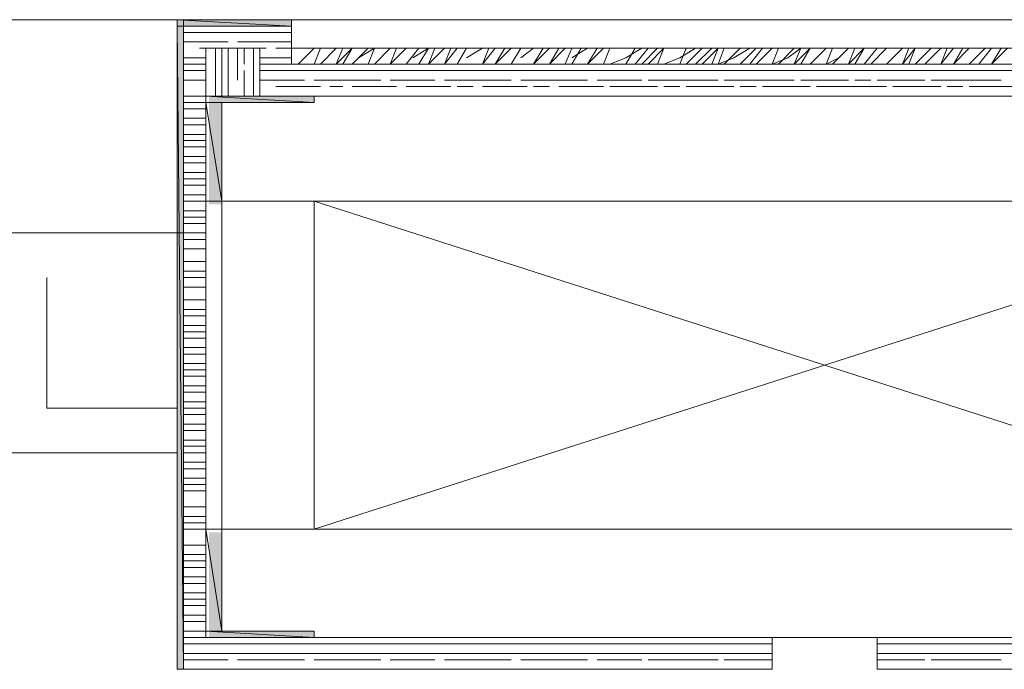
# Model space of a CAD drawing. Header units: millimetres. Extents: x 140304 to 319987, y -10756 to 142544.
# Tile 83 of 203: x 159780 to 160239, y 78481 to 78784. Entities that reach past the tile are written whole.
import ezdxf

# ---------------------------------------------------------------- set-up
doc = ezdxf.new("R2010")
doc.units = ezdxf.units.MM
doc.header["$LTSCALE"] = 10
doc.layers.get('0').update_dxf_attribs({"linetype": 'CONTINUOUS'})
doc.layers.add('A wall', color=1, linetype='CONTINUOUS', lineweight=15)
doc.layers.add('ele_15', color=34, linetype='CONTINUOUS', lineweight=15)
doc.layers.add('H', color=7, linetype='CONTINUOUS', lineweight=53, true_color=0x0000d1)
doc.layers.add('hatch', color=7, linetype='CONTINUOUS', lineweight=0, true_color=0x919191)

# ---------------------------------------------------------------- blocks, each defined once
blk = doc.blocks.new('Base lucknow')
at = {"layer": 'H', "linetype": 'Continuous'}
for points in [[(159853.01, 98676.38), (159853.01, 98679.32), (159906.4, 98679.32), (159906.4, 98676.38), (159853.01, 98676.38)], [(159853.01, 98376.8), (159853.01, 98676.38), (159856.04, 98676.38), (159856.04, 98376.8), (159853.01, 98376.8)], [(159867.89, 98640.81), (159867.89, 98643.75), (159916.83, 98643.75), (159916.83, 98640.81), (159867.89, 98640.81)], [(159867.89, 98593.31), (159867.89, 98640.81), (159873.78, 98640.81), (159873.78, 98593.31), (159867.89, 98593.31)], [(159867.89, 98394.62), (159867.89, 98440.53), (159873.78, 98440.53), (159873.78, 98394.62), (159867.89, 98394.62)], [(159867.89, 98391.6), (159867.89, 98394.62), (159916.83, 98394.62), (159916.83, 98391.6), (159867.89, 98391.6)]]:
    blk.add_hatch(color=256, dxfattribs=at).paths.add_polyline_path(points)
for points in [[(159906.4, 98679.32), (159853.01, 98679.32)], [(159853.01, 98679.32), (159906.4, 98676.38)], [(159853.01, 98679.32), (159906.4, 98676.38)], [(159853.01, 98676.38), (159853.01, 98679.32)], [(159853.01, 98376.8), (159853.01, 98679.32)], [(159853.01, 98679.32), (159906.4, 98679.32)], [(159906.4, 98676.38), (159853.01, 98676.38)], [(159853.01, 98676.38), (159856.04, 98376.8)], [(159853.01, 98376.8), (159853.01, 98676.38)], [(159856.04, 98580.02), (159856.04, 98679.32)], [(159866.38, 98676.38), (159856.04, 98676.38)], [(159856.04, 98676.38), (159856.04, 98376.8)], [(159856.04, 98376.8), (159856.04, 98676.38)], [(159906.4, 98676.38), (159856.04, 98676.38)], [(159856.04, 98676.38), (159856.04, 98376.8)], [(159906.4, 98676.38), (159856.04, 98676.38)], [(159856.04, 98676.38), (159856.04, 98376.8)], [(159876.8, 98676.38), (159866.38, 98676.38)], [(159888.66, 98676.38), (159881.18, 98676.38)], [(159906.4, 98676.38), (159891.6, 98676.38)], [(159906.4, 98676.38), (159906.4, 98679.32)], [(159906.4, 98679.32), (159906.4, 98658.55)], [(159906.4, 98679.32), (160404.75, 98679.32)], [(159906.4, 98676.38), (159906.4, 98666.03)], [(159906.4, 98666.03), (159906.4, 98676.38)], [(159906.4, 98666.03), (159906.4, 98676.38)], [(159906.4, 98676.38), (159906.4, 98666.03)], [(159906.4, 98658.55), (159906.4, 98676.38)], [(159906.4, 98658.55), (159906.4, 98676.38)], [(159866.38, 98673.43), (159856.04, 98673.43)], [(159873.78, 98673.43), (159863.44, 98673.43)], [(159873.78, 98673.43), (159866.38, 98673.43)], [(159884.2, 98673.43), (159873.78, 98673.43)], [(159891.6, 98673.43), (159881.18, 98673.43)], [(159894.55, 98673.43), (159888.66, 98673.43)], [(159901.94, 98673.43), (159891.6, 98673.43)], [(159906.4, 98673.43), (159899, 98673.43)], [(159866.38, 98668.98), (159856.04, 98668.98)], [(159866.38, 98668.98), (159856.04, 98668.98)], [(159873.78, 98666.03), (159863.44, 98666.03)], [(159873.78, 98668.98), (159866.38, 98668.98)], [(159876.8, 98668.98), (159866.38, 98668.98)], [(159891.6, 98666.03), (159866.38, 98666.03)], [(159866.38, 98666.03), (159866.38, 98391.6)], [(159891.6, 98666.03), (159866.38, 98666.03)], [(159866.38, 98666.03), (159866.38, 98643.75)], [(159870.83, 98666.03), (159870.83, 98658.55)], [(159884.2, 98666.03), (159873.78, 98666.03)], [(159873.78, 98666.03), (159873.78, 98651.15)], [(159873.78, 98666.03), (159873.78, 98658.55)], [(159876.8, 98666.03), (159876.8, 98658.55)], [(159891.6, 98668.98), (159881.18, 98668.98)], [(159888.66, 98668.98), (159881.18, 98668.98)], [(159881.18, 98666.03), (159881.18, 98651.15)], [(159884.2, 98666.03), (159884.2, 98658.55)], [(159894.55, 98666.03), (159888.66, 98666.03)], [(159888.66, 98666.03), (159888.66, 98658.55)], [(159901.94, 98668.98), (159891.6, 98668.98)], [(159906.4, 98668.98), (159891.6, 98668.98)], [(159891.6, 98643.75), (159891.6, 98666.03)], [(159891.6, 98666.03), (159891.6, 98651.15)], [(159891.6, 98643.75), (159891.6, 98666.03)], [(159906.4, 98666.03), (159899, 98666.03)], [(159906.4, 98666.03), (159906.4, 98666.03)], [(159906.4, 98666.03), (159906.4, 98658.55)], [(159906.4, 98658.55), (159906.4, 98666.03)], [(159906.4, 98658.55), (159906.4, 98666.03)], [(159906.4, 98666.03), (159906.4, 98658.55)], [(159906.4, 98666.03), (159906.4, 98658.55)], [(160404.75, 98666.03), (159906.4, 98666.03)], [(159909.43, 98658.55), (159916.83, 98666.03)], [(159916.83, 98658.55), (159919.77, 98666.03)], [(159919.77, 98658.55), (159927.17, 98666.03)], [(159927.17, 98658.55), (159930.2, 98666.03)], [(159927.17, 98658.55), (159934.57, 98666.03)], [(159930.2, 98658.55), (159934.57, 98666.03)], [(159934.57, 98658.55), (159942.05, 98666.03)], [(159937.6, 98661.58), (159944.99, 98666.03)], [(159942.05, 98658.55), (159944.99, 98666.03)], [(159944.99, 98658.55), (159952.39, 98666.03)], [(159952.39, 98658.55), (159955.34, 98666.03)], [(159952.39, 98658.55), (159959.79, 98666.03)], [(159959.79, 98658.55), (159965.76, 98666.03)], [(159962.82, 98661.58), (159970.22, 98666.03)], [(159965.76, 98658.55), (159970.22, 98666.03)], [(159970.22, 98658.55), (159973.16, 98666.03)], [(159970.22, 98658.55), (159977.62, 98666.03)], [(159977.62, 98658.55), (159980.56, 98666.03)], [(159977.62, 98658.55), (159983.59, 98666.03)], [(159983.59, 98658.55), (159987.96, 98666.03)], [(159987.96, 98661.58), (159995.44, 98666.03)], [(159995.44, 98658.55), (159998.39, 98666.03)], [(159995.44, 98658.55), (160001.33, 98666.03)], [(160001.33, 98658.55), (160005.78, 98666.03)], [(160001.33, 98658.55), (160008.73, 98666.03)], [(160008.73, 98658.55), (160013.18, 98666.03)], [(160013.18, 98661.58), (160019.15, 98666.03)], [(160019.15, 98658.55), (160023.61, 98666.03)], [(160019.15, 98658.55), (160026.55, 98666.03)], [(160026.55, 98658.55), (160031.01, 98666.03)], [(160026.55, 98658.55), (160033.95, 98666.03)], [(160033.95, 98658.55), (160036.98, 98666.03)], [(160036.98, 98658.55), (160041.35, 98666.03)], [(160036.98, 98661.58), (160044.38, 98666.03)], [(160044.38, 98658.55), (160048.83, 98666.03)], [(160044.38, 98658.55), (160051.78, 98666.03)], [(160051.78, 98658.55), (160054.72, 98666.03)], [(160051.78, 98658.55), (160054.72, 98666.03)], [(160062.12, 98658.55), (160066.57, 98666.03)], [(160062.12, 98661.58), (160069.6, 98666.03)], [(160066.57, 98658.55), (160072.54, 98666.03)], [(160069.6, 98658.55), (160077, 98666.03)], [(160072.54, 98658.55), (160079.94, 98666.03)], [(160077, 98658.55), (160079.94, 98666.03)], [(160087.34, 98658.55), (160090.37, 98666.03)], [(160087.34, 98661.58), (160094.74, 98666.03)], [(160090.37, 98658.55), (160097.77, 98666.03)], [(160094.74, 98658.55), (160102.23, 98666.03)], [(160097.77, 98658.55), (160105.17, 98666.03)], [(160102.23, 98658.55), (160105.17, 98666.03)], [(160105.17, 98658.55), (160108.11, 98666.03)], [(160108.11, 98658.55), (160115.51, 98666.03)], [(160112.57, 98661.58), (160119.97, 98666.03)], [(160115.51, 98658.55), (160122.99, 98666.03)], [(160119.97, 98658.55), (160125.94, 98666.03)], [(160122.99, 98658.55), (160130.39, 98666.03)], [(160130.39, 98658.55), (160133.33, 98666.03)], [(160133.33, 98658.55), (160140.73, 98666.03)], [(160137.79, 98661.58), (160143.76, 98666.03)], [(160140.73, 98658.55), (160143.76, 98666.03)], [(160140.73, 98658.55), (160148.13, 98666.03)], [(160143.76, 98658.55), (160148.13, 98666.03)], [(160148.13, 98658.55), (160155.62, 98666.03)], [(160155.62, 98658.55), (160158.56, 98666.03)], [(160158.56, 98658.55), (160165.96, 98666.03)], [(160165.96, 98658.55), (160168.9, 98666.03)], [(160165.96, 98658.55), (160173.36, 98666.03)], [(160168.9, 98658.55), (160173.36, 98666.03)], [(160173.36, 98658.55), (160179.33, 98666.03)], [(160176.38, 98658.55), (160183.78, 98666.03)], [(160183.78, 98658.55), (160191.18, 98666.03)], [(160191.18, 98658.55), (160194.13, 98666.03)], [(160191.18, 98658.55), (160197.15, 98666.03)], [(160194.13, 98658.55), (160197.15, 98666.03)], [(160197.15, 98658.55), (160204.55, 98666.03)], [(160201.52, 98658.55), (160209.01, 98666.03)], [(160209.01, 98658.55), (160211.95, 98666.03)], [(160209.01, 98658.55), (160214.89, 98666.03)], [(160214.89, 98658.55), (160219.35, 98666.03)], [(160214.89, 98658.55), (160222.29, 98666.03)], [(160222.29, 98658.55), (160229.78, 98666.03)], [(160226.75, 98658.55), (160232.72, 98666.03)], [(160232.72, 98658.55), (160237.17, 98666.03)], [(160232.72, 98658.55), (160240.12, 98666.03)], [(159866.38, 98661.58), (159856.04, 98661.58)], [(159866.38, 98661.58), (159856.04, 98661.58)], [(159901.94, 98661.58), (159891.6, 98661.58)], [(159906.4, 98661.58), (159891.6, 98661.58)], [(160054.72, 98658.55), (160062.12, 98661.58)], [(160079.94, 98658.55), (160087.34, 98661.58)], [(160105.17, 98658.55), (160112.57, 98661.58)], [(160130.39, 98658.55), (160137.79, 98661.58)], [(160155.62, 98658.55), (160161.5, 98661.58)], [(159866.38, 98658.55), (159856.04, 98658.55)], [(159870.83, 98658.55), (159870.83, 98651.15)], [(159876.8, 98658.55), (159876.8, 98651.15)], [(159888.66, 98658.55), (159888.66, 98651.15)], [(159906.4, 98658.55), (159891.6, 98658.55)], [(159906.4, 98658.55), (159899, 98658.55)], [(159906.4, 98658.55), (159906.4, 98658.55)], [(159906.4, 98658.55), (160404.75, 98658.55)], [(160404.75, 98658.55), (159906.4, 98658.55)], [(160404.75, 98658.55), (159906.4, 98658.55)], [(159906.4, 98658.55), (160404.75, 98658.55)], [(159906.4, 98658.55), (160404.75, 98658.55)], [(160404.75, 98658.55), (159906.4, 98658.55)], [(160404.75, 98658.55), (159906.4, 98658.55)], [(159906.4, 98658.55), (160404.75, 98658.55)], [(159866.38, 98655.61), (159856.04, 98655.61)], [(159873.78, 98655.61), (159873.78, 98643.75)], [(159884.2, 98655.61), (159884.2, 98643.75)], [(159901.94, 98655.61), (159891.6, 98655.61)], [(159909.43, 98655.61), (159899, 98655.61)], [(159919.77, 98655.61), (159909.43, 98655.61)], [(159927.17, 98655.61), (159916.83, 98655.61)], [(159930.2, 98655.61), (159924.23, 98655.61)], [(159937.6, 98655.61), (159927.17, 98655.61)], [(159944.99, 98655.61), (159934.57, 98655.61)], [(159955.34, 98655.61), (159944.99, 98655.61)], [(159962.82, 98655.61), (159952.39, 98655.61)], [(159970.22, 98655.61), (159959.79, 98655.61)], [(159970.22, 98655.61), (159962.82, 98655.61)], [(159980.56, 98655.61), (159970.22, 98655.61)], [(159987.96, 98655.61), (159977.62, 98655.61)], [(159990.99, 98655.61), (159983.59, 98655.61)], [(159998.39, 98655.61), (159987.96, 98655.61)], [(160005.78, 98655.61), (159995.44, 98655.61)], [(160016.21, 98655.61), (160005.78, 98655.61)], [(160023.61, 98655.61), (160013.18, 98655.61)], [(160026.55, 98655.61), (160019.15, 98655.61)], [(160033.95, 98655.61), (160023.61, 98655.61)], [(160041.35, 98655.61), (160031.01, 98655.61)], [(160051.78, 98655.61), (160041.35, 98655.61)], [(160059.18, 98655.61), (160048.83, 98655.61)], [(160066.57, 98655.61), (160054.72, 98655.61)], [(160066.57, 98655.61), (160059.18, 98655.61)], [(160077, 98655.61), (160066.57, 98655.61)], [(160084.4, 98655.61), (160072.54, 98655.61)], [(160087.34, 98655.61), (160079.94, 98655.61)], [(160094.74, 98655.61), (160084.4, 98655.61)], [(160102.23, 98655.61), (160090.37, 98655.61)], [(160112.57, 98655.61), (160102.23, 98655.61)], [(160119.97, 98655.61), (160108.11, 98655.61)], [(160122.99, 98655.61), (160115.51, 98655.61)], [(160130.39, 98655.61), (160119.97, 98655.61)], [(160137.79, 98655.61), (160125.94, 98655.61)], [(160148.13, 98655.61), (160137.79, 98655.61)], [(160155.62, 98655.61), (160143.76, 98655.61)], [(160161.5, 98655.61), (160151.16, 98655.61)], [(160161.5, 98655.61), (160155.62, 98655.61)], [(160173.36, 98655.61), (160161.5, 98655.61)], [(160183.78, 98655.61), (160173.36, 98655.61)], [(160191.18, 98655.61), (160179.33, 98655.61)], [(160197.15, 98655.61), (160186.73, 98655.61)], [(160209.01, 98655.61), (160197.15, 98655.61)], [(160214.89, 98655.61), (160204.55, 98655.61)], [(160219.35, 98655.61), (160211.95, 98655.61)], [(160226.75, 98655.61), (160214.89, 98655.61)], [(160232.72, 98655.61), (160222.29, 98655.61)], [(160244.57, 98655.61), (160232.72, 98655.61)], [(159866.38, 98651.15), (159856.04, 98651.15)], [(159866.38, 98651.15), (159856.04, 98651.15)], [(159870.83, 98651.15), (159870.83, 98643.75)], [(159876.8, 98651.15), (159876.8, 98643.75)], [(159888.66, 98651.15), (159888.66, 98643.75)], [(159901.94, 98651.15), (159891.6, 98651.15)], [(159901.94, 98651.15), (159891.6, 98651.15)], [(159909.43, 98648.21), (159899, 98648.21)], [(159912.37, 98651.15), (159901.94, 98651.15)], [(159919.77, 98648.21), (159909.43, 98648.21)], [(159927.17, 98651.15), (159916.83, 98651.15)], [(159927.17, 98651.15), (159916.83, 98651.15)], [(159930.2, 98648.21), (159924.23, 98648.21)], [(159937.6, 98651.15), (159927.17, 98651.15)], [(159937.6, 98651.15), (159927.17, 98651.15)], [(159944.99, 98648.21), (159934.57, 98648.21)], [(159947.94, 98651.15), (159937.6, 98651.15)], [(159955.34, 98648.21), (159944.99, 98648.21)], [(159962.82, 98651.15), (159952.39, 98651.15)], [(159962.82, 98651.15), (159952.39, 98651.15)], [(159970.22, 98648.21), (159959.79, 98648.21)], [(159970.22, 98651.15), (159962.82, 98651.15)], [(159973.16, 98651.15), (159962.82, 98651.15)], [(159980.56, 98648.21), (159970.22, 98648.21)], [(159987.96, 98651.15), (159977.62, 98651.15)], [(159983.59, 98651.15), (159977.62, 98651.15)], [(159990.99, 98648.21), (159983.59, 98648.21)], [(159998.39, 98651.15), (159987.96, 98651.15)], [(159998.39, 98651.15), (159987.96, 98651.15)], [(160005.78, 98648.21), (159995.44, 98648.21)], [(160008.73, 98651.15), (159998.39, 98651.15)], [(160016.21, 98648.21), (160005.78, 98648.21)], [(160023.61, 98651.15), (160013.18, 98651.15)], [(160019.15, 98651.15), (160013.18, 98651.15)], [(160026.55, 98648.21), (160019.15, 98648.21)], [(160033.95, 98651.15), (160023.61, 98651.15)], [(160033.95, 98651.15), (160023.61, 98651.15)], [(160041.35, 98648.21), (160031.01, 98648.21)], [(160044.38, 98651.15), (160033.95, 98651.15)], [(160051.78, 98648.21), (160041.35, 98648.21)], [(160059.18, 98651.15), (160048.83, 98651.15)], [(160059.18, 98651.15), (160048.83, 98651.15)], [(160066.57, 98648.21), (160054.72, 98648.21)], [(160066.57, 98651.15), (160059.18, 98651.15)], [(160069.6, 98651.15), (160059.18, 98651.15)], [(160077, 98648.21), (160066.57, 98648.21)], [(160084.4, 98651.15), (160072.54, 98651.15)], [(160079.94, 98651.15), (160072.54, 98651.15)], [(160087.34, 98648.21), (160079.94, 98648.21)], [(160094.74, 98651.15), (160084.4, 98651.15)], [(160094.74, 98651.15), (160084.4, 98651.15)], [(160102.23, 98648.21), (160090.37, 98648.21)], [(160105.17, 98651.15), (160094.74, 98651.15)], [(160112.57, 98648.21), (160102.23, 98648.21)], [(160119.97, 98651.15), (160108.11, 98651.15)], [(160115.51, 98651.15), (160108.11, 98651.15)], [(160122.99, 98648.21), (160115.51, 98648.21)], [(160130.39, 98651.15), (160119.97, 98651.15)], [(160130.39, 98651.15), (160119.97, 98651.15)], [(160137.79, 98648.21), (160125.94, 98648.21)], [(160140.73, 98651.15), (160130.39, 98651.15)], [(160148.13, 98648.21), (160137.79, 98648.21)], [(160155.62, 98651.15), (160143.76, 98651.15)], [(160155.62, 98651.15), (160143.76, 98651.15)], [(160161.5, 98648.21), (160151.16, 98648.21)], [(160161.5, 98651.15), (160155.62, 98651.15)], [(160165.96, 98651.15), (160155.62, 98651.15)], [(160173.36, 98648.21), (160161.5, 98648.21)], [(160176.38, 98651.15), (160168.9, 98651.15)], [(160183.78, 98648.21), (160173.36, 98648.21)], [(160191.18, 98651.15), (160179.33, 98651.15)], [(160191.18, 98651.15), (160179.33, 98651.15)], [(160197.15, 98648.21), (160186.73, 98648.21)], [(160201.52, 98651.15), (160191.18, 98651.15)], [(160209.01, 98648.21), (160197.15, 98648.21)], [(160214.89, 98651.15), (160204.55, 98651.15)], [(160211.95, 98651.15), (160204.55, 98651.15)], [(160219.35, 98648.21), (160211.95, 98648.21)], [(160226.75, 98651.15), (160214.89, 98651.15)], [(160226.75, 98651.15), (160214.89, 98651.15)], [(160232.72, 98648.21), (160222.29, 98648.21)], [(160237.17, 98651.15), (160226.75, 98651.15)], [(160244.57, 98648.21), (160232.72, 98648.21)], [(159866.38, 98643.75), (159856.04, 98643.75)], [(159866.38, 98643.75), (159856.04, 98643.75)], [(159866.38, 98643.75), (159891.6, 98643.75)], [(159866.38, 98643.75), (159866.38, 98391.6)], [(160443.34, 98643.75), (159866.38, 98643.75)], [(159916.83, 98643.75), (159866.38, 98643.75)], [(159866.38, 98643.75), (159870.83, 98643.75)], [(159916.83, 98643.75), (159866.38, 98643.75)], [(159866.38, 98643.75), (159916.83, 98643.75)], [(159866.38, 98643.75), (159916.83, 98643.75)], [(159916.83, 98643.75), (159866.38, 98643.75)], [(159916.83, 98643.75), (159866.38, 98643.75)], [(159866.38, 98643.75), (159916.83, 98643.75)], [(159916.83, 98643.75), (159866.38, 98643.75)], [(159866.38, 98643.75), (159916.83, 98643.75)], [(159866.38, 98643.75), (159916.83, 98643.75)], [(159916.83, 98643.75), (159866.38, 98643.75)], [(159916.83, 98643.75), (159866.38, 98643.75)], [(159866.38, 98643.75), (159916.83, 98643.75)], [(159916.83, 98643.75), (159866.38, 98643.75)], [(159866.38, 98643.75), (159916.83, 98643.75)], [(159866.38, 98643.75), (159916.83, 98643.75)], [(159916.83, 98643.75), (159866.38, 98643.75)], [(159916.83, 98643.75), (159866.38, 98643.75)], [(159866.38, 98643.75), (159916.83, 98643.75)], [(159916.83, 98643.75), (159866.38, 98643.75)], [(159866.38, 98643.75), (159916.83, 98643.75)], [(159916.83, 98643.75), (159866.38, 98643.75)], [(159866.38, 98643.75), (159916.83, 98640.81)], [(159866.38, 98643.75), (159916.83, 98640.81)], [(159866.38, 98640.81), (159866.38, 98643.75)], [(159866.38, 98643.75), (159866.38, 98594.82)], [(159916.83, 98643.75), (159870.83, 98643.75)], [(159870.83, 98643.75), (159916.83, 98643.75)], [(159870.83, 98643.75), (159916.83, 98643.75)], [(159916.83, 98643.75), (159870.83, 98643.75)], [(159916.83, 98643.75), (159870.83, 98643.75)], [(159870.83, 98643.75), (159916.83, 98643.75)], [(159916.83, 98643.75), (159870.83, 98643.75)], [(159870.83, 98643.75), (159916.83, 98643.75)], [(159870.83, 98643.75), (159916.83, 98643.75)], [(159916.83, 98643.75), (159870.83, 98643.75)], [(159916.83, 98643.75), (159870.83, 98643.75)], [(159870.83, 98643.75), (159916.83, 98643.75)], [(159916.83, 98643.75), (159870.83, 98643.75)], [(159870.83, 98643.75), (159916.83, 98643.75)], [(159870.83, 98643.75), (159916.83, 98643.75)], [(159916.83, 98643.75), (159870.83, 98643.75)], [(159901.94, 98643.75), (159891.6, 98643.75)], [(160418.12, 98643.75), (159891.6, 98643.75)], [(159912.37, 98643.75), (159901.94, 98643.75)], [(159927.17, 98643.75), (159916.83, 98643.75)], [(159916.83, 98643.75), (159916.83, 98643.75)], [(159916.83, 98643.75), (159916.83, 98643.75)], [(159916.83, 98643.75), (159916.83, 98643.75)], [(159916.83, 98643.75), (159916.83, 98643.75)], [(159916.83, 98643.75), (159916.83, 98643.75)], [(159916.83, 98643.75), (159916.83, 98643.75)], [(159916.83, 98643.75), (159916.83, 98643.75)], [(159916.83, 98643.75), (159916.83, 98643.75)], [(159916.83, 98643.75), (159916.83, 98643.75)], [(159916.83, 98643.75), (159916.83, 98643.75)], [(159916.83, 98643.75), (159916.83, 98643.75)], [(159916.83, 98643.75), (159916.83, 98643.75)], [(159916.83, 98640.81), (159916.83, 98643.75)], [(159937.6, 98643.75), (159927.17, 98643.75)], [(159947.94, 98643.75), (159937.6, 98643.75)], [(159962.82, 98643.75), (159952.39, 98643.75)], [(159973.16, 98643.75), (159962.82, 98643.75)], [(159983.59, 98643.75), (159977.62, 98643.75)], [(159998.39, 98643.75), (159987.96, 98643.75)], [(160008.73, 98643.75), (159998.39, 98643.75)], [(160019.15, 98643.75), (160013.18, 98643.75)], [(160033.95, 98643.75), (160023.61, 98643.75)], [(160044.38, 98643.75), (160033.95, 98643.75)], [(160059.18, 98643.75), (160048.83, 98643.75)], [(160069.6, 98643.75), (160059.18, 98643.75)], [(160079.94, 98643.75), (160072.54, 98643.75)], [(160094.74, 98643.75), (160084.4, 98643.75)], [(160105.17, 98643.75), (160094.74, 98643.75)], [(160115.51, 98643.75), (160108.11, 98643.75)], [(160130.39, 98643.75), (160119.97, 98643.75)], [(160140.73, 98643.75), (160130.39, 98643.75)], [(160155.62, 98643.75), (160143.76, 98643.75)], [(160165.96, 98643.75), (160155.62, 98643.75)], [(160176.38, 98643.75), (160168.9, 98643.75)], [(160191.18, 98643.75), (160179.33, 98643.75)], [(160201.52, 98643.75), (160191.18, 98643.75)], [(160211.95, 98643.75), (160204.55, 98643.75)], [(160226.75, 98643.75), (160214.89, 98643.75)], [(160237.17, 98643.75), (160226.75, 98643.75)], [(159866.38, 98640.81), (159856.04, 98640.81)], [(159916.83, 98640.81), (159866.38, 98640.81)], [(159873.78, 98640.81), (159866.38, 98640.81)], [(159866.38, 98640.81), (159873.78, 98594.82)], [(159866.38, 98640.81), (159873.78, 98594.82)], [(159866.38, 98594.82), (159866.38, 98640.81)], [(159873.78, 98594.82), (159873.78, 98640.81)], [(159873.78, 98594.82), (159873.78, 98640.81)], [(159873.78, 98640.81), (159916.83, 98640.81)], [(159866.38, 98637.78), (159856.04, 98637.78)], [(159866.38, 98633.41), (159856.04, 98633.41)], [(159866.38, 98630.38), (159856.04, 98630.38)], [(159866.38, 98625.93), (159856.04, 98625.93)], [(159866.38, 98625.93), (159856.04, 98625.93)], [(159866.38, 98622.99), (159856.04, 98622.99)], [(159866.38, 98620.04), (159856.04, 98620.04)], [(159866.38, 98615.59), (159856.04, 98615.59)], [(159866.38, 98612.64), (159856.04, 98612.64)], [(159866.38, 98608.19), (159856.04, 98608.19)], [(159866.38, 98608.19), (159856.04, 98608.19)], [(159866.38, 98605.16), (159856.04, 98605.16)], [(159866.38, 98602.22), (159856.04, 98602.22)], [(159866.38, 98597.76), (159856.04, 98597.76)], [(159866.38, 98594.82), (159856.04, 98594.82)], [(159873.78, 98594.82), (159866.38, 98594.82)], [(159866.38, 98594.82), (159873.78, 98594.82)], [(159873.78, 98442.04), (159873.78, 98594.82)], [(159873.78, 98594.82), (160435.86, 98594.82)], [(160392.89, 98594.82), (159916.83, 98442.04)], [(160392.89, 98442.04), (159916.83, 98594.82)], [(159916.83, 98442.04), (159916.83, 98594.82)], [(159866.38, 98590.36), (159856.04, 98590.36)], [(159866.38, 98590.36), (159856.04, 98590.36)], [(159866.38, 98587.42), (159856.04, 98587.42)], [(159866.38, 98584.39), (159856.04, 98584.39)], [(147614.56, 98580.02), (159856.04, 98580.02)], [(159866.38, 98580.02), (159856.04, 98580.02)], [(159866.38, 98576.99), (159856.04, 98576.99)], [(159866.38, 98572.54), (159856.04, 98572.54)], [(159866.38, 98572.54), (159856.04, 98572.54)], [(159866.38, 98566.65), (159856.04, 98566.65)], [(159866.38, 98566.65), (159856.04, 98566.65)], [(159866.38, 98562.2), (159856.04, 98562.2)], [(159866.38, 98559.25), (159856.04, 98559.25)], [(159866.38, 98554.8), (159856.04, 98554.8)], [(159866.38, 98554.8), (159856.04, 98554.8)], [(159866.38, 98548.83), (159856.04, 98548.83)], [(159866.38, 98548.83), (159856.04, 98548.83)], [(159866.38, 98544.37), (159856.04, 98544.37)], [(159866.38, 98541.43), (159856.04, 98541.43)], [(159866.38, 98536.97), (159856.04, 98536.97)], [(159866.38, 98534.03), (159856.04, 98534.03)], [(159866.38, 98531), (159856.04, 98531)], [(159866.38, 98531), (159856.04, 98531)], [(159866.38, 98526.63), (159856.04, 98526.63)], [(159866.38, 98523.6), (159856.04, 98523.6)], [(159866.38, 98519.15), (159856.04, 98519.15)], [(159866.38, 98516.2), (159856.04, 98516.2)], [(159866.38, 98513.26), (159856.04, 98513.26)], [(159866.38, 98513.26), (159856.04, 98513.26)], [(159866.38, 98508.8), (159856.04, 98508.8)], [(159866.38, 98505.86), (159856.04, 98505.86)], [(159866.38, 98501.4), (159856.04, 98501.4)], [(159866.38, 98498.38), (159856.04, 98498.38)], [(159866.38, 98495.44), (159856.04, 98495.44)], [(159866.38, 98495.44), (159856.04, 98495.44)], [(159866.38, 98490.98), (159856.04, 98490.98)], [(159866.38, 98488.04), (159856.04, 98488.04)], [(159866.38, 98483.58), (159856.04, 98483.58)], [(159866.38, 98480.64), (159856.04, 98480.64)], [(159866.38, 98477.61), (159856.04, 98477.61)], [(159866.38, 98477.61), (159856.04, 98477.61)], [(159866.38, 98473.24), (159856.04, 98473.24)], [(159866.38, 98470.21), (159856.04, 98470.21)], [(159866.38, 98465.75), (159856.04, 98465.75)], [(159866.38, 98462.81), (159856.04, 98462.81)], [(159866.38, 98459.87), (159856.04, 98459.87)], [(159866.38, 98459.87), (159856.04, 98459.87)], [(159866.38, 98452.47), (159856.04, 98452.47)], [(159866.38, 98452.47), (159856.04, 98452.47)], [(159866.38, 98448.01), (159856.04, 98448.01)], [(159866.38, 98444.99), (159856.04, 98444.99)], [(159866.38, 98442.04), (159856.04, 98442.04)], [(159866.38, 98442.04), (159856.04, 98442.04)], [(159873.78, 98442.04), (159866.38, 98442.04)], [(159866.38, 98442.04), (159873.78, 98394.62)], [(159866.38, 98442.04), (159873.78, 98394.62)], [(159866.38, 98394.62), (159866.38, 98442.04)], [(159866.38, 98391.6), (159866.38, 98442.04)], [(159866.38, 98442.04), (159873.78, 98442.04)], [(159873.78, 98394.62), (159873.78, 98442.04)], [(159873.78, 98442.04), (159873.78, 98394.62)], [(160435.86, 98442.04), (159873.78, 98442.04)], [(159866.38, 98434.64), (159856.04, 98434.64)], [(159866.38, 98434.64), (159856.04, 98434.64)], [(159866.38, 98430.19), (159856.04, 98430.19)], [(159866.38, 98427.25), (159856.04, 98427.25)], [(159866.38, 98424.22), (159856.04, 98424.22)], [(159866.38, 98419.85), (159856.04, 98419.85)], [(159866.38, 98416.82), (159856.04, 98416.82)], [(159866.38, 98416.82), (159856.04, 98416.82)], [(159866.38, 98412.36), (159856.04, 98412.36)], [(159866.38, 98409.42), (159856.04, 98409.42)], [(159866.38, 98406.48), (159856.04, 98406.48)], [(159866.38, 98402.02), (159856.04, 98402.02)], [(159866.38, 98399.08), (159856.04, 98399.08)], [(159866.38, 98399.08), (159856.04, 98399.08)], [(159866.38, 98394.62), (159856.04, 98394.62)], [(159866.38, 98391.6), (159856.04, 98391.6)], [(159873.78, 98394.62), (159866.38, 98394.62)], [(159916.83, 98394.62), (159866.38, 98394.62)], [(159866.38, 98394.62), (159916.83, 98391.6)], [(159866.38, 98394.62), (159916.83, 98391.6)], [(159866.38, 98391.6), (159866.38, 98394.62)], [(159866.38, 98391.6), (160443.34, 98391.6)], [(159866.38, 98391.6), (160443.34, 98391.6)], [(159916.83, 98391.6), (159866.38, 98391.6)], [(159916.83, 98391.6), (159866.38, 98391.6)], [(159866.38, 98391.6), (159916.83, 98391.6)], [(159866.38, 98391.6), (159916.83, 98391.6)], [(159916.83, 98391.6), (159866.38, 98391.6)], [(159916.83, 98391.6), (159866.38, 98391.6)], [(159866.38, 98391.6), (159916.83, 98391.6)], [(159916.83, 98391.6), (159866.38, 98391.6)], [(159866.38, 98391.6), (159916.83, 98391.6)], [(159866.38, 98391.6), (159916.83, 98391.6)], [(159916.83, 98391.6), (159866.38, 98391.6)], [(159916.83, 98391.6), (159866.38, 98391.6)], [(159866.38, 98391.6), (159916.83, 98391.6)], [(159916.83, 98391.6), (159866.38, 98391.6)], [(159866.38, 98391.6), (159916.83, 98391.6)], [(159866.38, 98391.6), (159916.83, 98391.6)], [(159916.83, 98391.6), (159866.38, 98391.6)], [(159916.83, 98391.6), (159866.38, 98391.6)], [(159866.38, 98391.6), (159916.83, 98391.6)], [(159916.83, 98391.6), (159866.38, 98391.6)], [(159866.38, 98391.6), (159916.83, 98391.6)], [(159866.38, 98391.6), (159916.83, 98391.6)], [(159870.83, 98391.6), (159866.38, 98391.6)], [(159866.38, 98391.6), (159916.83, 98391.6)], [(159916.83, 98391.6), (159866.38, 98391.6)], [(159916.83, 98391.6), (159870.83, 98391.6)], [(159916.83, 98391.6), (159870.83, 98391.6)], [(159870.83, 98391.6), (159916.83, 98391.6)], [(159916.83, 98391.6), (159870.83, 98391.6)], [(159870.83, 98391.6), (159916.83, 98391.6)], [(159870.83, 98391.6), (159916.83, 98391.6)], [(159916.83, 98391.6), (159870.83, 98391.6)], [(159916.83, 98391.6), (159870.83, 98391.6)], [(159870.83, 98391.6), (159916.83, 98391.6)], [(159916.83, 98391.6), (159870.83, 98391.6)], [(159873.78, 98394.62), (159916.83, 98394.62)], [(159916.83, 98391.6), (159916.83, 98394.62)], [(159916.83, 98391.6), (159916.83, 98391.6)], [(159916.83, 98391.6), (159916.83, 98391.6)], [(159916.83, 98391.6), (159916.83, 98391.6)], [(159916.83, 98391.6), (159916.83, 98391.6)], [(159916.83, 98391.6), (159916.83, 98391.6)], [(159916.83, 98391.6), (159916.83, 98391.6)], [(159916.83, 98391.6), (159916.83, 98391.6)], [(159916.83, 98391.6), (159916.83, 98391.6)], [(159916.83, 98391.6), (159916.83, 98391.6)], [(159916.83, 98391.6), (159916.83, 98391.6)], [(160130.39, 98391.6), (160130.39, 98376.8)], [(160179.33, 98391.6), (160179.33, 98376.8)], [(159866.38, 98388.65), (159856.04, 98388.65)], [(159873.78, 98388.65), (159863.44, 98388.65)], [(159876.8, 98388.65), (159866.38, 98388.65)], [(159884.2, 98388.65), (159873.78, 98388.65)], [(159888.66, 98388.65), (159881.18, 98388.65)], [(159894.55, 98388.65), (159888.66, 98388.65)], [(159901.94, 98388.65), (159891.6, 98388.65)], [(159909.43, 98388.65), (159899, 98388.65)], [(159912.37, 98388.65), (159901.94, 98388.65)], [(159919.77, 98388.65), (159909.43, 98388.65)], [(159927.17, 98388.65), (159916.83, 98388.65)], [(159930.2, 98388.65), (159924.23, 98388.65)], [(159937.6, 98388.65), (159927.17, 98388.65)], [(159944.99, 98388.65), (159934.57, 98388.65)], [(159947.94, 98388.65), (159937.6, 98388.65)], [(159955.34, 98388.65), (159944.99, 98388.65)], [(159962.82, 98388.65), (159952.39, 98388.65)], [(159970.22, 98388.65), (159959.79, 98388.65)], [(159973.16, 98388.65), (159962.82, 98388.65)], [(159980.56, 98388.65), (159970.22, 98388.65)], [(159983.59, 98388.65), (159977.62, 98388.65)], [(159990.99, 98388.65), (159983.59, 98388.65)], [(159998.39, 98388.65), (159987.96, 98388.65)], [(160005.78, 98388.65), (159995.44, 98388.65)], [(160008.73, 98388.65), (159998.39, 98388.65)], [(160016.21, 98388.65), (160005.78, 98388.65)], [(160019.15, 98388.65), (160013.18, 98388.65)], [(160026.55, 98388.65), (160019.15, 98388.65)], [(160033.95, 98388.65), (160023.61, 98388.65)], [(160041.35, 98388.65), (160031.01, 98388.65)], [(160044.38, 98388.65), (160033.95, 98388.65)], [(160051.78, 98388.65), (160041.35, 98388.65)], [(160059.18, 98388.65), (160048.83, 98388.65)], [(160066.57, 98388.65), (160054.72, 98388.65)], [(160069.6, 98388.65), (160059.18, 98388.65)], [(160077, 98388.65), (160066.57, 98388.65)], [(160079.94, 98388.65), (160072.54, 98388.65)], [(160087.34, 98388.65), (160079.94, 98388.65)], [(160094.74, 98388.65), (160084.4, 98388.65)], [(160102.23, 98388.65), (160090.37, 98388.65)], [(160105.17, 98388.65), (160094.74, 98388.65)], [(160112.57, 98388.65), (160102.23, 98388.65)], [(160115.51, 98388.65), (160108.11, 98388.65)], [(160122.99, 98388.65), (160115.51, 98388.65)], [(160130.39, 98388.65), (160119.97, 98388.65)], [(160191.18, 98388.65), (160179.33, 98388.65)], [(160197.15, 98388.65), (160186.73, 98388.65)], [(160201.52, 98388.65), (160191.18, 98388.65)], [(160209.01, 98388.65), (160197.15, 98388.65)], [(160211.95, 98388.65), (160204.55, 98388.65)], [(160219.35, 98388.65), (160211.95, 98388.65)], [(160226.75, 98388.65), (160214.89, 98388.65)], [(160232.72, 98388.65), (160222.29, 98388.65)], [(160237.17, 98388.65), (160226.75, 98388.65)], [(160244.57, 98388.65), (160232.72, 98388.65)], [(159866.38, 98384.2), (159856.04, 98384.2)], [(159866.38, 98381.25), (159856.04, 98381.25)], [(159866.38, 98381.25), (159856.04, 98381.25)], [(159873.78, 98384.2), (159863.44, 98384.2)], [(159873.78, 98384.2), (159866.38, 98384.2)], [(159873.78, 98381.25), (159866.38, 98381.25)], [(159876.8, 98381.25), (159866.38, 98381.25)], [(159884.2, 98384.2), (159873.78, 98384.2)], [(159891.6, 98384.2), (159881.18, 98384.2)], [(159891.6, 98381.25), (159881.18, 98381.25)], [(159888.66, 98381.25), (159881.18, 98381.25)], [(159894.55, 98384.2), (159888.66, 98384.2)], [(159901.94, 98384.2), (159891.6, 98384.2)], [(159901.94, 98381.25), (159891.6, 98381.25)], [(159901.94, 98381.25), (159891.6, 98381.25)], [(159909.43, 98384.2), (159899, 98384.2)], [(159912.37, 98381.25), (159901.94, 98381.25)], [(159919.77, 98384.2), (159909.43, 98384.2)], [(159927.17, 98384.2), (159916.83, 98384.2)], [(159927.17, 98381.25), (159916.83, 98381.25)], [(159927.17, 98381.25), (159916.83, 98381.25)], [(159930.2, 98384.2), (159924.23, 98384.2)], [(159937.6, 98384.2), (159927.17, 98384.2)], [(159937.6, 98381.25), (159927.17, 98381.25)], [(159937.6, 98381.25), (159927.17, 98381.25)], [(159944.99, 98384.2), (159934.57, 98384.2)], [(159947.94, 98381.25), (159937.6, 98381.25)], [(159955.34, 98384.2), (159944.99, 98384.2)], [(159962.82, 98384.2), (159952.39, 98384.2)], [(159962.82, 98381.25), (159952.39, 98381.25)], [(159962.82, 98381.25), (159952.39, 98381.25)], [(159970.22, 98384.2), (159959.79, 98384.2)], [(159970.22, 98384.2), (159962.82, 98384.2)], [(159970.22, 98381.25), (159962.82, 98381.25)], [(159973.16, 98381.25), (159962.82, 98381.25)], [(159980.56, 98384.2), (159970.22, 98384.2)], [(159987.96, 98384.2), (159977.62, 98384.2)], [(159987.96, 98381.25), (159977.62, 98381.25)], [(159983.59, 98381.25), (159977.62, 98381.25)], [(159990.99, 98384.2), (159983.59, 98384.2)], [(159998.39, 98384.2), (159987.96, 98384.2)], [(159998.39, 98381.25), (159987.96, 98381.25)], [(159998.39, 98381.25), (159987.96, 98381.25)], [(160005.78, 98384.2), (159995.44, 98384.2)], [(160008.73, 98381.25), (159998.39, 98381.25)], [(160016.21, 98384.2), (160005.78, 98384.2)], [(160023.61, 98384.2), (160013.18, 98384.2)], [(160023.61, 98381.25), (160013.18, 98381.25)], [(160019.15, 98381.25), (160013.18, 98381.25)], [(160026.55, 98384.2), (160019.15, 98384.2)], [(160033.95, 98384.2), (160023.61, 98384.2)], [(160033.95, 98381.25), (160023.61, 98381.25)], [(160033.95, 98381.25), (160023.61, 98381.25)], [(160041.35, 98384.2), (160031.01, 98384.2)], [(160044.38, 98381.25), (160033.95, 98381.25)], [(160051.78, 98384.2), (160041.35, 98384.2)], [(160059.18, 98384.2), (160048.83, 98384.2)], [(160059.18, 98381.25), (160048.83, 98381.25)], [(160059.18, 98381.25), (160048.83, 98381.25)], [(160066.57, 98384.2), (160054.72, 98384.2)], [(160066.57, 98384.2), (160059.18, 98384.2)], [(160066.57, 98381.25), (160059.18, 98381.25)], [(160069.6, 98381.25), (160059.18, 98381.25)], [(160077, 98384.2), (160066.57, 98384.2)], [(160084.4, 98384.2), (160072.54, 98384.2)], [(160084.4, 98381.25), (160072.54, 98381.25)], [(160079.94, 98381.25), (160072.54, 98381.25)], [(160087.34, 98384.2), (160079.94, 98384.2)], [(160094.74, 98384.2), (160084.4, 98384.2)], [(160094.74, 98381.25), (160084.4, 98381.25)], [(160094.74, 98381.25), (160084.4, 98381.25)], [(160102.23, 98384.2), (160090.37, 98384.2)], [(160105.17, 98381.25), (160094.74, 98381.25)], [(160112.57, 98384.2), (160102.23, 98384.2)], [(160119.97, 98384.2), (160108.11, 98384.2)], [(160119.97, 98381.25), (160108.11, 98381.25)], [(160115.51, 98381.25), (160108.11, 98381.25)], [(160122.99, 98384.2), (160115.51, 98384.2)], [(160130.39, 98384.2), (160119.97, 98384.2)], [(160130.39, 98381.25), (160119.97, 98381.25)], [(160130.39, 98381.25), (160119.97, 98381.25)], [(160191.18, 98384.2), (160179.33, 98384.2)], [(160191.18, 98381.25), (160179.33, 98381.25)], [(160191.18, 98381.25), (160179.33, 98381.25)], [(160197.15, 98384.2), (160186.73, 98384.2)], [(160201.52, 98381.25), (160191.18, 98381.25)], [(160209.01, 98384.2), (160197.15, 98384.2)], [(160214.89, 98384.2), (160204.55, 98384.2)], [(160214.89, 98381.25), (160204.55, 98381.25)], [(160211.95, 98381.25), (160204.55, 98381.25)], [(160219.35, 98384.2), (160211.95, 98384.2)], [(160226.75, 98384.2), (160214.89, 98384.2)], [(160226.75, 98381.25), (160214.89, 98381.25)], [(160226.75, 98381.25), (160214.89, 98381.25)], [(160232.72, 98384.2), (160222.29, 98384.2)], [(160237.17, 98381.25), (160226.75, 98381.25)], [(160244.57, 98384.2), (160232.72, 98384.2)], [(159856.04, 98376.8), (159853.01, 98376.8)], [(159853.01, 98376.8), (159906.4, 98376.8)], [(159906.4, 98376.8), (159853.01, 98376.8)], [(159906.4, 98376.8), (159853.01, 98376.8)], [(159853.01, 98376.8), (159906.4, 98376.8)], [(159906.4, 98376.8), (159853.01, 98376.8)], [(159856.04, 98376.8), (159906.4, 98376.8)], [(159856.04, 98376.8), (160130.39, 98376.8)], [(159906.4, 98376.8), (159906.4, 98376.8)], [(160179.33, 98376.8), (160453.68, 98376.8)]]:
    blk.add_lwpolyline(points)
at = {"layer": 'A wall', "ltscale": 0.25}
for points in [[(147614.56, 98544.37), (147614.56, 98679.32), (159856.04, 98679.32)], [(147614.56, 98580.02), (159853.01, 98580.02)], [(147614.56, 98477.61), (159853.01, 98477.61)]]:
    blk.add_lwpolyline(points, dxfattribs=at)
at = {"layer": 'hatch', "color": 5, "true_color": 0x0e19f1}
for points in [[(159792.22, 98498.38), (159792.22, 98559.25)], [(159792.22, 98498.38), (159853.01, 98498.38)]]:
    blk.add_lwpolyline(points, dxfattribs=at)

msp = doc.modelspace()

# ---------------------------------------------------------------- block references
at = {"layer": 'ele_15'}
msp.add_blockref('Base lucknow', (0, -19895.66), dxfattribs=at)

doc.saveas('drawing.dxf')
